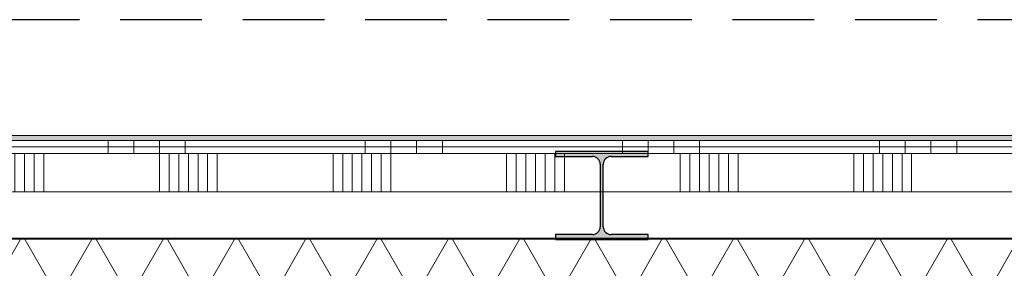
# Model space of a CAD drawing. Extents: x 2744 to 57639, y 3641 to 38820.
# Tile 141 of 179: x 51055 to 52969, y 17337 to 17820. Entities that reach past the tile are written whole.
import ezdxf

# ---------------------------------------------------------------- set-up
doc = ezdxf.new("R2010")
doc.units = 0
doc.header["$LTSCALE"] = 50
doc.linetypes.add('HIDDEN2', pattern=[4.7625, 3.175, -1.5875])
doc.layers.get('0').update_dxf_attribs({"linetype": 'CONTINUOUS'})
for name, color, linetype, lineweight in [('A-WALL', 8, 'CONTINUOUS', 25), ('A-WALL-PATT', 8, 'CONTINUOUS', 50), ('I-WALL', 8, 'CONTINUOUS', 25), ('S-COLS', 8, 'CONTINUOUS', 18)]:
    doc.layers.add(name, color=color, linetype=linetype, lineweight=lineweight)
pattern_1 = [(270, (48876.6, 17595.2), (500, 2e-12), []), (270, (48826.6, 17595.2), (500, 2e-12), []), (270, (48776.6, 17595.2), (500, 2e-12), []), (270, (48726.6, 17595.2), (500, 2e-12), [])]

# ---------------------------------------------------------------- blocks, each defined once
blk = doc.blocks.new('10844_ABT model nieuw_export 08-11-2012_rvt-1-Plotview 4e Verdieping - schaal 1 op 100')
at = {"layer": 'S-COLS', "lineweight": 5}
blk.add_hatch(color=256, dxfattribs=at).paths.add_polyline_path([(52276.8, 17392.7), (52276.8, 17402.2), (52204.8, 17402.2), (52194.2, 17406.6), (52189.8, 17417.2), (52189.8, 17539.2), (52194.2, 17549.8), (52204.8, 17554.2), (52276.8, 17554.2), (52276.8, 17563.7), (52096.8, 17563.7), (52096.8, 17554.2), (52168.8, 17554.2), (52179.4, 17549.8), (52183.8, 17539.2), (52183.8, 17417.2), (52179.4, 17406.6), (52168.8, 17402.2), (52096.8, 17402.2), (52096.8, 17392.7)], flags=0)
at = {"layer": 'S-COLS', "color": 0, "lineweight": 25}
for p, q in [((52276.8, 17563.7), (52096.8, 17563.7)), ((52096.8, 17563.7), (52096.8, 17554.2)), ((52276.8, 17554.2), (52276.8, 17563.7)), ((52096.8, 17554.2), (52168.8, 17554.2)), ((52183.8, 17539.2), (52183.8, 17417.2)), ((52189.8, 17417.2), (52189.8, 17539.2)), ((52204.8, 17554.2), (52276.8, 17554.2)), ((52096.8, 17402.2), (52096.8, 17392.7)), ((52168.8, 17402.2), (52096.8, 17402.2)), ((52276.8, 17402.2), (52204.8, 17402.2)), ((52276.8, 17392.7), (52276.8, 17402.2)), ((52096.8, 17392.7), (52276.8, 17392.7))]:
    blk.add_line(p, q, dxfattribs=at)
for centre, start, end in [((52168.8, 17539.2), 0, 90), ((52204.8, 17539.2), 90, 180), ((52168.8, 17417.2), 270, 0), ((52204.8, 17417.2), 180, 270)]:
    blk.add_arc(centre, 15, start, end, dxfattribs=at)
blk = doc.blocks.new('Onderlegger 4e verdieping')
at = {"layer": 'A-WALL-PATT', "lineweight": 5}
h = blk.add_hatch(color=256, dxfattribs=at)
h.paths.add_polyline_path([(54306.6, 17585.2), (54306.6, 17595.2), (50103.6, 17595.2), (50103.6, 17585.2), (54123.2, 17585.2)], flags=0)
h.paths.add_polyline_path([(47989.6, 17585.2), (49043.6, 17585.2), (49043.6, 17595.2), (47989.6, 17595.2)], flags=0)
h.paths.add_polyline_path([(46224, 17585.2), (46320.6, 17585.2), (46320.6, 17595.2), (45266.6, 17595.2), (45266.6, 17585.2), (45592, 17585.2)], flags=0)
at = {"layer": 'A-WALL-PATT', "lineweight": 18}
h = blk.add_hatch(dxfattribs=at)
h.set_pattern_fill('FP_252', color=256, angle=-270, style=0, pattern_type=2)
h.set_pattern_definition(pattern_1)
h.paths.add_polyline_path([(54326.6, 17572.7), (54326.6, 17585.2), (50103.6, 17585.2), (50103.6, 17572.7), (54123.2, 17572.7)], flags=0)
h.paths.add_polyline_path([(47989.6, 17572.7), (49043.6, 17572.7), (49043.6, 17585.2), (47989.6, 17585.2)], flags=0)
h.paths.add_polyline_path([(45592, 17572.7), (46320.6, 17572.7), (46320.6, 17585.2), (45266.6, 17585.2), (45266.6, 17572.7)], flags=0)
h = blk.add_hatch(dxfattribs=at)
h.set_pattern_fill('FP_252', color=256, angle=-270, style=0, pattern_type=2)
h.set_pattern_definition(pattern_1)
h.paths.add_polyline_path([(54326.6, 17560.2), (54326.6, 17572.7), (50103.6, 17572.7), (50103.6, 17560.2), (54123.2, 17560.2)], flags=0)
h.paths.add_polyline_path([(49043.6, 17560.2), (49043.6, 17572.7), (47989.6, 17572.7), (47989.6, 17560.2), (48119.8, 17560.2)], flags=0)
h.paths.add_polyline_path([(46224, 17560.2), (46320.6, 17560.2), (46320.6, 17572.7), (45266.6, 17572.7), (45266.6, 17560.2), (45592, 17560.2)], flags=0)
h = blk.add_hatch(dxfattribs=at)
h.set_pattern_fill('FP_253', color=256, angle=-270, style=0, pattern_type=2)
h.set_pattern_definition([(270, (49076.6, 17595.2), (337.5, 1e-12), []), (270, (49057.85, 17595.2), (337.5, 1e-12), []), (270, (49039.1, 17595.2), (337.5, 1e-12), []), (270, (49020.35, 17595.2), (337.5, 1e-12), []), (270, (49001.6, 17595.2), (337.5, 1e-12), []), (270, (48982.85, 17595.2), (337.5, 1e-12), []), (270, (48964.1, 17595.2), (337.5, 1e-12), [])])
h.paths.add_polyline_path([(54596.6, 17485.2), (54596.6, 17560.2), (50103.6, 17560.2), (50103.6, 17485.2), (54439.2, 17485.2)], flags=0)
h.paths.add_polyline_path([(47989.6, 17485.2), (49043.6, 17485.2), (49043.6, 17560.2), (47989.6, 17560.2)], flags=0)
h.paths.add_polyline_path([(45592, 17485.2), (46320.6, 17485.2), (46320.6, 17560.2), (45266.6, 17560.2), (45266.6, 17485.2)], flags=0)
h = blk.add_hatch(dxfattribs=at)
h.set_pattern_fill('FP_419', color=256, angle=60, style=0, pattern_type=2)
h.set_pattern_definition([(60, (0, 0), (-103.92305, 60), []), (120, (0, 0), (-103.92305, -60), [])])
h.paths.add_polyline_path([(54439.2, 17155.2), (54596.6, 17155.2), (54596.6, 17395.2), (50103.6, 17395.2), (50103.6, 17155.2), (54436.6, 17155.2)], flags=0)
h.paths.add_polyline_path([(49043.6, 17155.2), (49043.6, 17395.2), (47989.6, 17395.2), (47989.6, 17155.2), (48119.8, 17155.2)], flags=0)
h.paths.add_polyline_path([(46320.6, 17155.2), (46320.6, 17395.2), (45266.6, 17395.2), (45266.6, 17155.2), (45592, 17155.2)], flags=0)
h.paths.add_polyline_path([(41686.6, 17155.2), (41686.6, 17395.2), (36786.6, 17395.2), (36786.6, 17155.2), (40536.5, 17155.2)], flags=0)
h.paths.add_polyline_path([(43721.6, 17155.2), (43721.6, 17395.2), (42746.6, 17395.2), (42746.6, 17155.2), (43064.3, 17155.2)], flags=0)
at = {"layer": 'A-WALL', "lineweight": 18}
blk.add_line((54596.6, 17395.2), (50103.6, 17395.2), dxfattribs=at)
at = {"layer": 'I-WALL', "lineweight": 18}
for p, q in [((54306.6, 17595.2), (50103.6, 17595.2)), ((54326.6, 17585.2), (50103.6, 17585.2)), ((54326.6, 17572.7), (50103.6, 17572.7)), ((54596.6, 17560.2), (50103.6, 17560.2)), ((54596.6, 17485.2), (50103.6, 17485.2)), ((50103.6, 17393.2), (54436.6, 17393.2))]:
    blk.add_line(p, q, dxfattribs=at)
at = {"lineweight": 5}
blk.add_blockref('10844_ABT model nieuw_export 08-11-2012_rvt-1-Plotview 4e Verdieping - schaal 1 op 100', (0, 0), dxfattribs=at)

msp = doc.modelspace()

# ---------------------------------------------------------------- linework, layer by layer
at = {"color": 254, "linetype": 'HIDDEN2'}
msp.add_line((53790.6, 17820.2), (43716.6, 17820.2), dxfattribs=at)

# ---------------------------------------------------------------- block references
msp.add_blockref('Onderlegger 4e verdieping', (0, 0))

doc.saveas('drawing.dxf')
